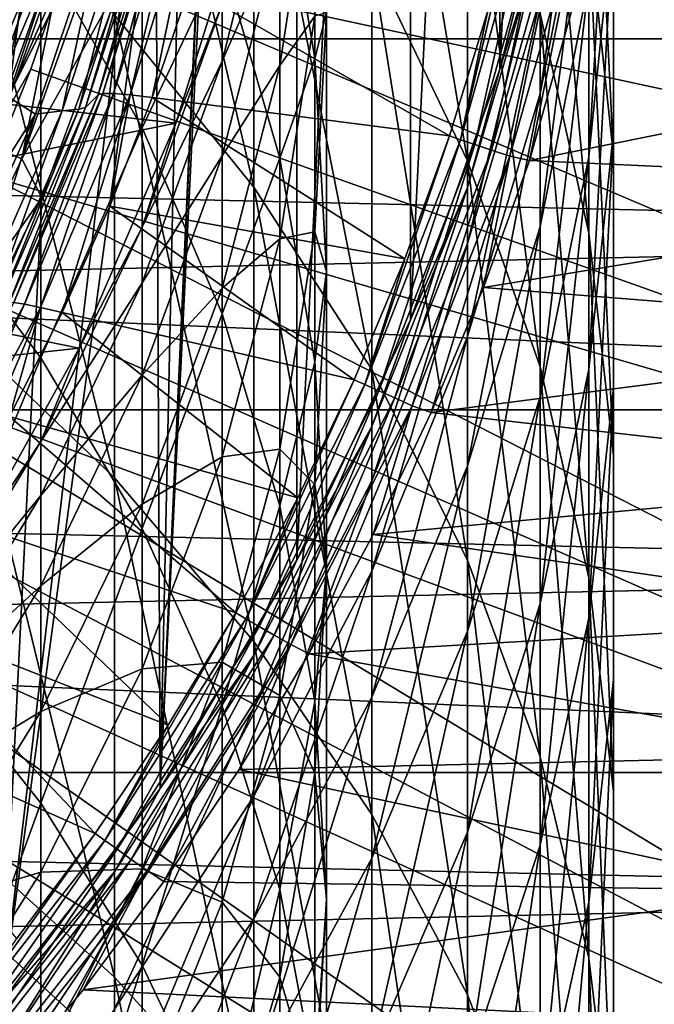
# Model space of a CAD drawing. Header units: metres. Extents: x -22 to 73, y -229 to 22.
# Tile 135 of 256: x 10.91 to 14.2, y -8.89 to -3.81. Entities that reach past the tile are written whole.
import ezdxf

# ---------------------------------------------------------------- set-up
doc = ezdxf.new("R2010")
doc.units = ezdxf.units.M
doc.layers.add('solid_509500_SW0001', color=7, linetype='CONTINUOUS')

msp = doc.modelspace()

# ---------------------------------------------------------------- linework, layer by layer
at = {"layer": 'solid_509500_SW0001'}
for points in [[(12.346918, 6.599516, 120.443748), (12.346918, -6.599516, 120.443748), (11.640534, -7.778043, 120.443748)], [(12, 0, 120.443748), (12.346918, 6.599516, 120.443748), (11.640534, -7.778043, 120.443748)], [(12.346918, 6.599516, 120.443748), (12.934342, 5.357495, 120.443748), (12.346918, -6.599516, 120.443748)], [(12.934342, 5.357495, 120.443748), (12.934342, -5.357495, 120.443748), (12.346918, -6.599516, 120.443748)], [(12.934342, 5.357495, 120.443748), (13.397169, 4.06397, 120.443748), (12.934342, -5.357495, 120.443748)], [(13.397169, 4.06397, 120.443748), (13.397169, -4.06397, 120.443748), (12.934342, -5.357495, 120.443748)], [(13.397169, 4.06397, 120.443748), (13.730986, 2.731303, 120.443748), (13.397169, -4.06397, 120.443748)], [(13.730986, 2.731303, 120.443748), (13.730986, -2.731303, 120.443748), (13.397169, -4.06397, 120.443748)], [(11.939076, -1.207659, 120.443748), (12, 0, 120.443748), (11.640534, -7.778043, 120.443748)], [(11.755773, -2.40869, 120.443748), (11.939076, -1.207659, 120.443748), (11.640534, -7.778043, 120.443748)], [(12.124355, -4.673226, 290.005066), (12.124355, -2.519269, 286.980713), (11.404063, -1.585651, 287.60083)], [(11.404063, -3.781961, 290.684631), (12.124355, -4.673226, 290.005066), (11.404063, -1.585651, 287.60083)], [(13.230011, -4.535991, 285.641205), (13.230011, -2.666435, 282.617188), (12.734848, -1.59377, 283.232971)], [(12.734848, -3.505693, 286.325531), (13.230011, -4.535991, 285.641205), (12.734848, -1.59377, 283.232971)], [(13.984142, -4.510734, 277.754852), (13.984142, -3.154674, 274.745911), (13.8575, -1.928429, 275.25119)], [(13.8575, -3.319985, 278.338867), (13.984142, -4.510734, 277.754852), (13.8575, -1.928429, 275.25119)], [(22.158175, -3.907085), (-22.158175, -3.907085), (-22.414381, -1.961005)], [(22.414381, -1.961005), (22.158175, -3.907085), (-22.414381, -1.961005)], [(13.984142, -4.386497, 274.238373), (13.984142, -3.259643, 271.228821), (13.984142, -1.997388, 271.65509)], [(13.984142, -3.154674, 274.745911), (13.984142, -4.386497, 274.238373), (13.984142, -1.997388, 271.65509)], [(13.8575, -4.909614, 281.329407), (13.8575, -3.319985, 278.338867), (13.605362, -2.145437, 278.914948)], [(13.605362, -3.775063, 281.980743), (13.8575, -4.909614, 281.329407), (13.605362, -2.145437, 278.914948)], [(19.903395, -3.142828, 0.034086), (-20.02705, -2.222552, 0.034086), (-19.746927, -4.010159, 0.034086)], [(13.8575, -4.516182, 270.804443), (13.8575, -3.612618, 267.810638), (13.984142, -2.331117, 268.152283)], [(13.984142, -3.259643, 271.228821), (13.8575, -4.516182, 270.804443), (13.984142, -2.331117, 268.152283)], [(11.618526, -3.001639, 120.443748), (11.755773, -2.40869, 120.443748), (11.640534, -7.778043, 120.443748)], [(13.605362, -4.189209, 264.510345), (13.605362, -3.696119, 261.508575), (13.8575, -2.398981, 261.678497)], [(13.8575, -2.905885, 264.764343), (13.605362, -4.189209, 264.510345), (13.8575, -2.398981, 261.678497)], [(11.548494, -4.365567, 285.754395), (11.024015, -3.441845, 286.36795), (11.548494, -2.489003, 282.719055)], [(11.548494, -4.365567, 285.754395), (11.548494, -2.489003, 282.719055), (11.961754, -3.490663, 282.144012)], [(12.734848, -5.614901, 289.287018), (12.734848, -3.505693, 286.325531), (12.124355, -2.519269, 286.980713)], [(12.124355, -4.673226, 290.005066), (12.734848, -5.614901, 289.287018), (12.124355, -2.519269, 286.980713)], [(10.393371, -4.717258, 289.971466), (10.393371, -2.565394, 286.950073), (11.024015, -3.441845, 286.36795)], [(12.439809, -4.00879, 278.001038), (12.259816, -2.919357, 278.53537), (12.439809, -2.637767, 274.958923)], [(12.439809, -4.00879, 278.001038), (12.439809, -2.637767, 274.958923), (12.5, -3.770586, 274.492157)], [(13.605362, -5.600831, 284.933929), (13.605362, -3.775063, 281.980743), (13.230011, -2.666435, 282.617188)], [(13.230011, -4.535991, 285.641205), (13.605362, -5.600831, 284.933929), (13.230011, -2.666435, 282.617188)], [(13.730994, -2.731265, 255.443756), (13.397164, -4.063985, 255.443756), (13.730986, -2.731303, 120.443748)], [(13.605362, -3.399505, 258.481079), (13.397164, -4.063985, 255.443756), (13.730994, -2.731265, 255.443756)], [(13.397164, -4.063985, 255.443756), (13.397169, -4.06397, 120.443748), (13.730986, -2.731303, 120.443748)], [(11.961754, -4.021275, 261.466003), (12.259816, -2.841423, 261.620544), (11.961754, -3.726743, 258.459778)], [(12.259816, -3.343615, 264.677704), (12.259816, -2.841423, 261.620544), (11.961754, -4.021275, 261.466003)], [(12.259816, -4.043779, 267.695679), (12.439809, -2.871316, 268.00827), (12.259816, -3.343615, 264.677704)], [(12.439809, -3.78932, 271.049927), (12.439809, -2.871316, 268.00827), (12.259816, -4.043779, 267.695679)], [(11.404063, -6.174383, 293.618896), (11.404063, -3.781961, 290.684631), (10.580494, -2.949178, 291.319611)], [(10.580494, -5.384708, 294.306763), (11.404063, -6.174383, 293.618896), (10.580494, -2.949178, 291.319611)], [(11.326458, -2.932623, 120.188515), (11.163385, -3.502535, 120.188515), (20.974077, -5.619987, 120.013718)], [(11.326458, -2.932623, 120.188515), (20.974077, -5.619987, 120.013718), (21.384079, -3.77059, 120.013718)], [(12.259816, -4.522629, 281.551575), (11.961754, -3.490663, 282.144012), (12.259816, -2.919357, 278.53537)], [(12.259816, -4.522629, 281.551575), (12.259816, -2.919357, 278.53537), (12.439809, -4.00879, 278.001038)], [(13.605362, -4.876684, 267.473633), (13.605362, -4.189209, 264.510345), (13.8575, -2.905885, 264.764343)], [(13.8575, -3.612618, 267.810638), (13.605362, -4.876684, 267.473633), (13.8575, -2.905885, 264.764343)], [(11.618526, -3.001639, 120.443748), (11.640534, -7.778043, 120.443748), (10.822106, -8.881554, 120.443748)], [(11.451408, -3.586814, 120.443748), (11.618526, -3.001639, 120.443748), (10.822106, -8.881554, 120.443748)], [(9.459172, -3.073452, 164.443756), (9.086041, -4.045476, 164.443756), (12.100962, -3.133162, 164.443756)], [(11.320086, -4.195678, 107.160149), (11.613871, -3.153157, 104.965096), (11.673186, -3.079735, 107.160149)], [(11.320086, -4.195678, 107.160149), (11.673186, -3.079735, 107.160149), (11.344179, -4.189469, 107.412575)], [(11.673186, -3.079735, 107.160149), (11.696805, -3.070353, 107.412651), (11.344179, -4.189469, 107.412575)], [(11.399723, -4.189705, 107.660477), (11.344179, -4.189469, 107.412575), (11.696805, -3.070353, 107.412651)], [(11.399723, -4.189705, 107.660477), (11.696805, -3.070353, 107.412651), (11.752542, -3.063594, 107.660561)], [(11.399723, -4.189705, 107.660477), (11.752542, -3.063594, 107.660561), (11.485671, -4.196417, 107.899529)], [(11.485671, -4.196417, 107.899529), (11.83934, -3.059622, 107.899597), (11.600083, -4.209525, 108.125244)], [(11.752542, -3.063594, 107.660561), (11.83934, -3.059622, 107.899597), (11.485671, -4.196417, 107.899529)], [(11.83934, -3.059622, 107.899597), (11.791698, -3.638391, 108.125244), (11.600083, -4.209525, 108.125244)], [(19.903395, -3.142828, 0.034086), (-19.746927, -4.010159, 0.034086), (19.541224, -4.915596, 0.034086)], [(9.086041, -4.045476, 164.443756), (11.721905, -4.341305, 164.443756), (12.100962, -3.133162, 164.443756)], [(10.760077, -3.106765, 103.374344), (10.998519, -3.137618, 103.574371), (10.632636, -4.214157, 103.574371)], [(10.632636, -4.214157, 103.574371), (10.998519, -3.137618, 103.574371), (10.85491, -4.205672, 103.8088)], [(10.998519, -3.137618, 103.574371), (11.211511, -3.133494, 103.8088), (10.85491, -4.205672, 103.8088)], [(11.370148, -3.179226, 104.071968), (10.85491, -4.205672, 103.8088), (11.211511, -3.133494, 103.8088)], [(12.100964, -3.133157, 255.443756), (11.721902, -4.341316, 255.443756), (11.961754, -3.726743, 258.459778)], [(11.721905, -4.341305, 164.443756), (11.721902, -4.341316, 255.443756), (12.100964, -3.133157, 255.443756)], [(11.721905, -4.341305, 164.443756), (12.100964, -3.133157, 255.443756), (12.100962, -3.133162, 164.443756)], [(13.193829, -4.427503, 110.834335), (13.335169, -3.762002, 110.75), (13.502806, -3.107025, 110.75)], [(13.193829, -4.427503, 110.834335), (13.502806, -3.107025, 110.75), (13.562477, -3.120756, 110.834335)], [(13.193829, -4.427503, 110.834335), (13.562477, -3.120756, 110.834335), (13.267511, -4.452229, 110.904388)], [(13.562477, -3.120756, 110.834335), (13.638218, -3.138185, 110.904388), (13.267511, -4.452229, 110.904388)], [(13.267511, -4.452229, 110.904388), (13.638218, -3.138185, 110.904388), (13.353402, -4.481052, 110.956734)], [(13.638218, -3.138185, 110.904388), (13.726509, -3.158501, 110.956734), (13.353402, -4.481052, 110.956734)], [(13.927104, -3.194045, 111), (16.830481, -3.135247, 111), (16.668339, -3.906573, 111)], [(10.996973, -4.29585, 104.071968), (10.85491, -4.205672, 103.8088), (11.370148, -3.179226, 104.071968)], [(10.996973, -4.29585, 104.071968), (11.370148, -3.179226, 104.071968), (11.134729, -4.278946, 104.357529)], [(11.134729, -4.278946, 104.357529), (11.500072, -3.168585, 104.357529), (11.220502, -4.269236, 104.658592)], [(11.370148, -3.179226, 104.071968), (11.500072, -3.168585, 104.357529), (11.134729, -4.278946, 104.357529)], [(11.220502, -4.269236, 104.658592), (11.581702, -3.160728, 104.658592), (11.25445, -4.261661, 104.965096)], [(11.500072, -3.168585, 104.357529), (11.581702, -3.160728, 104.658592), (11.220502, -4.269236, 104.658592)], [(11.581702, -3.160728, 104.658592), (11.613871, -3.153157, 104.965096), (11.25445, -4.261661, 104.965096)], [(11.320086, -4.195678, 107.160149), (11.25445, -4.261661, 104.965096), (11.613871, -3.153157, 104.965096)], [(13.353402, -4.481052, 110.956734), (13.726509, -3.158501, 110.956734), (13.447741, -4.512709, 110.989075)], [(13.726509, -3.158501, 110.956734), (13.823483, -3.180815, 110.989075), (13.447741, -4.512709, 110.989075)], [(13.550057, -4.534543, 111), (13.447741, -4.512709, 110.989075), (13.823483, -3.180815, 110.989075)], [(13.927104, -3.194045, 111), (13.550057, -4.534543, 111), (13.823483, -3.180815, 110.989075)], [(13.927104, -3.194045, 111), (16.668339, -3.906573, 111), (13.550057, -4.534543, 111)], [(13.984142, -5.706898, 277.168152), (13.984142, -4.386497, 274.238373), (13.984142, -3.154674, 274.745911)], [(13.984142, -4.510734, 277.754852), (13.984142, -5.706898, 277.168152), (13.984142, -3.154674, 274.745911)], [(10.867791, -3.296708, 120.678047), (11.004524, -3.338186, 120.577904), (10.624335, -4.400744, 120.577904)], [(13.8575, -5.612742, 273.733093), (13.8575, -4.516182, 270.804443), (13.984142, -3.259643, 271.228821)], [(13.984142, -4.386497, 274.238373), (13.8575, -5.612742, 273.733093), (13.984142, -3.259643, 271.228821)], [(10.912344, -3.310223, 119.960083), (10.535339, -4.363881, 119.960083), (10.934593, -3.316973, 120.023186)], [(10.535339, -4.363881, 119.960083), (10.55682, -4.372778, 120.023186), (10.934593, -3.316973, 120.023186)], [(10.934593, -3.316973, 120.023186), (10.55682, -4.372778, 120.023186), (10.969733, -3.327632, 120.079521)], [(10.55682, -4.372778, 120.023186), (10.590746, -4.38683, 120.079521), (10.969733, -3.327632, 120.079521)], [(10.969733, -3.327632, 120.079521), (10.590746, -4.38683, 120.079521), (11.015998, -3.341666, 120.126259)], [(10.590746, -4.38683, 120.079521), (10.635412, -4.405332, 120.126259), (11.015998, -3.341666, 120.126259)], [(10.624335, -4.400744, 120.577904), (11.004524, -3.338186, 120.577904), (10.770417, -4.461253, 120.50412)], [(11.015998, -3.341666, 120.126259), (10.635412, -4.405332, 120.126259), (11.071062, -3.35837, 120.161057)], [(11.004524, -3.338186, 120.577904), (11.155834, -3.384085, 120.50412), (10.770417, -4.461253, 120.50412)], [(11.961754, -4.510903, 264.446686), (12.259816, -3.343615, 264.677704), (11.961754, -4.021275, 261.466003)], [(12.259816, -4.043779, 267.695679), (12.259816, -3.343615, 264.677704), (11.961754, -4.510903, 264.446686)], [(13.984142, -6.059813, 280.669098), (13.984142, -4.510734, 277.754852), (13.8575, -3.319985, 278.338867)], [(13.8575, -4.909614, 281.329407), (13.984142, -6.059813, 280.669098), (13.8575, -3.319985, 278.338867)], [(10.635412, -4.405332, 120.126259), (10.688574, -4.427352, 120.161057), (11.071062, -3.35837, 120.161057)], [(11.071062, -3.35837, 120.161057), (10.688574, -4.427352, 120.161057), (11.13216, -3.376904, 120.182159)], [(10.688574, -4.427352, 120.161057), (10.747561, -4.451786, 120.182159), (11.13216, -3.376904, 120.182159)], [(11.13216, -3.376904, 120.182159), (10.747561, -4.451786, 120.182159), (11.163385, -3.502535, 120.188515)], [(10.770417, -4.461253, 120.50412), (11.155834, -3.384085, 120.50412), (10.926125, -4.525749, 120.458946)], [(11.155834, -3.384085, 120.50412), (11.317113, -3.433009, 120.458946), (10.926125, -4.525749, 120.458946)], [(13.605362, -3.399505, 258.481079), (13.230011, -4.675124, 258.397949), (13.397164, -4.063985, 255.443756)], [(13.230011, -4.963619, 261.34256), (13.230011, -4.675124, 258.397949), (13.605362, -3.399505, 258.481079)], [(13.605362, -3.696119, 261.508575), (13.230011, -4.963619, 261.34256), (13.605362, -3.399505, 258.481079)], [(11.024015, -5.553949, 289.333496), (10.393371, -4.717258, 289.971466), (11.024015, -3.441845, 286.36795)], [(10.926125, -4.525749, 120.458946), (11.317113, -3.433009, 120.458946), (11.451408, -3.586814, 120.443748)], [(11.024015, -5.553949, 289.333496), (11.024015, -3.441845, 286.36795), (11.548494, -4.365567, 285.754395)], [(10.747561, -4.451786, 120.182159), (10.971657, -4.063456, 120.188515), (11.163385, -3.502535, 120.188515)], [(11.163385, -3.502535, 120.188515), (10.971657, -4.063456, 120.188515), (20.404449, -7.426612, 120.013718)], [(11.163385, -3.502535, 120.188515), (20.404449, -7.426612, 120.013718), (20.974077, -5.619987, 120.013718)], [(11.961754, -5.327664, 285.115356), (11.548494, -4.365567, 285.754395), (11.961754, -3.490663, 282.144012)], [(11.961754, -5.327664, 285.115356), (11.961754, -3.490663, 282.144012), (12.259816, -4.522629, 281.551575)], [(13.230011, -6.598459, 288.537079), (13.230011, -4.535991, 285.641205), (12.734848, -3.505693, 286.325531)], [(12.734848, -5.614901, 289.287018), (13.230011, -6.598459, 288.537079), (12.734848, -3.505693, 286.325531)], [(11.029711, -4.727099, 120.443748), (11.451408, -3.586814, 120.443748), (10.822106, -8.881554, 120.443748)], [(10.926125, -4.525749, 120.458946), (11.451408, -3.586814, 120.443748), (11.029711, -4.727099, 120.443748)], [(13.13578, -4.408022, 110.75), (11.600083, -4.209525, 108.125244), (11.791698, -3.638391, 108.125244)], [(13.335169, -3.762002, 110.75), (13.13578, -4.408022, 110.75), (11.791698, -3.638391, 108.125244)], [(13.605362, -5.755626, 270.385864), (13.605362, -4.876684, 267.473633), (13.8575, -3.612618, 267.810638)], [(13.8575, -4.516182, 270.804443), (13.605362, -5.755626, 270.385864), (13.8575, -3.612618, 267.810638)], [(13.230011, -5.443212, 264.262146), (13.230011, -4.963619, 261.34256), (13.605362, -3.696119, 261.508575)], [(13.605362, -4.189209, 264.510345), (13.230011, -5.443212, 264.262146), (13.605362, -3.696119, 261.508575)], [(11.721902, -4.341316, 255.443756), (11.548494, -4.879282, 258.384644), (11.961754, -3.726743, 258.459778)], [(11.961754, -4.021275, 261.466003), (11.961754, -3.726743, 258.459778), (11.548494, -4.879282, 258.384644)], [(13.193829, -4.427503, 110.834335), (13.13578, -4.408022, 110.75), (13.335169, -3.762002, 110.75)], [(12.124355, -7.019513, 292.882751), (12.124355, -4.673226, 290.005066), (11.404063, -3.781961, 290.684631)], [(11.404063, -6.174383, 293.618896), (12.124355, -7.019513, 292.882751), (11.404063, -3.781961, 290.684631)], [(12.259816, -4.938945, 270.661682), (12.439809, -3.78932, 271.049927), (12.259816, -4.043779, 267.695679)], [(12.439809, -4.903404, 274.025391), (12.439809, -3.78932, 271.049927), (12.259816, -4.938945, 270.661682)], [(12.439809, -4.903404, 274.025391), (12.5, -3.770586, 274.492157), (12.439809, -3.78932, 271.049927)], [(12.5, -5.108816, 277.461517), (12.5, -3.770586, 274.492157), (12.439809, -4.903404, 274.025391)], [(12.5, -5.108816, 277.461517), (12.439809, -4.00879, 278.001038), (12.5, -3.770586, 274.492157)], [(13.8575, -6.69057, 284.210114), (13.8575, -4.909614, 281.329407), (13.605362, -3.775063, 281.980743)], [(13.605362, -5.600831, 284.933929), (13.8575, -6.69057, 284.210114), (13.605362, -3.775063, 281.980743)], [(21.73333, -5.823431), (-21.73333, -5.823431), (-22.158175, -3.907085)], [(22.158175, -3.907085), (21.73333, -5.823431), (-22.158175, -3.907085)], [(13.550057, -4.534543, 111), (16.668339, -3.906573, 111), (16.470867, -4.669621, 111)], [(19.541224, -4.915596, 0.034086), (-19.746927, -4.010159, 0.034086), (-19.307583, -5.765389, 0.034086)], [(12.439809, -5.574962, 280.947449), (12.259816, -4.522629, 281.551575), (12.439809, -4.00879, 278.001038)], [(12.439809, -5.574962, 280.947449), (12.439809, -4.00879, 278.001038), (12.5, -5.108816, 277.461517)], [(9.086041, -4.045476, 164.443756), (8.613501, -4.97289, 164.443756), (11.721905, -4.341305, 164.443756)], [(10.747561, -4.451786, 120.182159), (10.751764, -4.613945, 120.188515), (10.971657, -4.063456, 120.188515)], [(10.971657, -4.063456, 120.188515), (10.751764, -4.613945, 120.188515), (20.404449, -7.426612, 120.013718)], [(11.548494, -5.166478, 261.31601), (11.961754, -4.021275, 261.466003), (11.548494, -4.879282, 258.384644)], [(11.961754, -4.510903, 264.446686), (11.961754, -4.021275, 261.466003), (11.548494, -5.166478, 261.31601)], [(11.961754, -5.19355, 267.38916), (12.259816, -4.043779, 267.695679), (11.961754, -4.510903, 264.446686)], [(12.259816, -4.938945, 270.661682), (12.259816, -4.043779, 267.695679), (11.961754, -5.19355, 267.38916)], [(12.934314, -5.357568, 255.443756), (12.934342, -5.357495, 120.443748), (13.397169, -4.06397, 120.443748)], [(13.397164, -4.063985, 255.443756), (12.934314, -5.357568, 255.443756), (13.397169, -4.06397, 120.443748)], [(13.230011, -4.675124, 258.397949), (12.934314, -5.357568, 255.443756), (13.397164, -4.063985, 255.443756)], [(10.996973, -4.29585, 104.071968), (10.396043, -5.238228, 103.8088), (10.85491, -4.205672, 103.8088)], [(10.860579, -5.272179, 107.160149), (11.25445, -4.261661, 104.965096), (11.320086, -4.195678, 107.160149)], [(10.860579, -5.272179, 107.160149), (11.320086, -4.195678, 107.160149), (10.884757, -5.269142, 107.412498)], [(11.320086, -4.195678, 107.160149), (11.344179, -4.189469, 107.412575), (10.884757, -5.269142, 107.412498)], [(10.939281, -5.276257, 107.660393), (10.884757, -5.269142, 107.412498), (11.344179, -4.189469, 107.412575)], [(10.939281, -5.276257, 107.660393), (11.344179, -4.189469, 107.412575), (11.399723, -4.189705, 107.660477)], [(10.939281, -5.276257, 107.660393), (11.399723, -4.189705, 107.660477), (11.023133, -5.293429, 107.89946)], [(11.399723, -4.189705, 107.660477), (11.485671, -4.196417, 107.899529), (11.023133, -5.293429, 107.89946)], [(11.023133, -5.293429, 107.89946), (11.485671, -4.196417, 107.899529), (11.134444, -5.320355, 108.125244)], [(11.485671, -4.196417, 107.899529), (11.380824, -4.770625, 108.125244), (11.134444, -5.320355, 108.125244)], [(11.485671, -4.196417, 107.899529), (11.600083, -4.209525, 108.125244), (11.380824, -4.770625, 108.125244)], [(12.905116, -5.043546, 110.75), (11.380824, -4.770625, 108.125244), (11.600083, -4.209525, 108.125244)], [(13.13578, -4.408022, 110.75), (12.905116, -5.043546, 110.75), (11.600083, -4.209525, 108.125244)], [(13.230011, -6.111868, 267.144318), (13.230011, -5.443212, 264.262146), (13.605362, -4.189209, 264.510345)], [(13.605362, -4.876684, 267.473633), (13.230011, -6.111868, 267.144318), (13.605362, -4.189209, 264.510345)], [(10.75348, -5.33748, 104.658592), (11.220502, -4.269236, 104.658592), (10.7895, -5.330204, 104.965096)], [(11.134729, -4.278946, 104.357529), (11.220502, -4.269236, 104.658592), (10.75348, -5.33748, 104.658592)], [(11.220502, -4.269236, 104.658592), (11.25445, -4.261661, 104.965096), (10.7895, -5.330204, 104.965096)], [(10.860579, -5.272179, 107.160149), (10.7895, -5.330204, 104.965096), (11.25445, -4.261661, 104.965096)], [(10.514441, -5.369755, 104.071968), (10.396043, -5.238228, 103.8088), (10.996973, -4.29585, 104.071968)], [(10.514441, -5.369755, 104.071968), (10.996973, -4.29585, 104.071968), (10.662464, -5.348219, 104.357529)], [(10.662464, -5.348219, 104.357529), (11.134729, -4.278946, 104.357529), (10.75348, -5.33748, 104.658592)], [(10.996973, -4.29585, 104.071968), (11.134729, -4.278946, 104.357529), (10.662464, -5.348219, 104.357529)], [(8.613501, -4.97289, 164.443756), (11.222553, -5.504934, 164.443756), (11.721905, -4.341305, 164.443756)], [(11.548494, -6.435767, 288.661133), (11.024015, -5.553949, 289.333496), (11.548494, -4.365567, 285.754395)], [(11.222553, -5.504934, 164.443756), (11.721902, -4.341316, 255.443756), (11.721905, -4.341305, 164.443756)], [(11.222553, -5.504934, 164.443756), (11.222557, -5.504927, 255.443756), (11.721902, -4.341316, 255.443756)], [(11.721902, -4.341316, 255.443756), (11.222557, -5.504927, 255.443756), (11.548494, -4.879282, 258.384644)], [(11.548494, -6.435767, 288.661133), (11.548494, -4.365567, 285.754395), (11.961754, -5.327664, 285.115356)], [(12.699599, -5.692107, 110.834335), (12.905116, -5.043546, 110.75), (13.13578, -4.408022, 110.75)], [(12.699599, -5.692107, 110.834335), (13.13578, -4.408022, 110.75), (13.193829, -4.427503, 110.834335)], [(13.8575, -6.897647, 276.584137), (13.8575, -5.612742, 273.733093), (13.984142, -4.386497, 274.238373)], [(13.984142, -5.706898, 277.168152), (13.8575, -6.897647, 276.584137), (13.984142, -4.386497, 274.238373)], [(10.770417, -4.461253, 120.50412), (10.926125, -4.525749, 120.458946), (10.429912, -5.574903, 120.458946)], [(12.699599, -5.692107, 110.834335), (13.193829, -4.427503, 110.834335), (12.770521, -5.723896, 110.904388)], [(13.193829, -4.427503, 110.834335), (13.267511, -4.452229, 110.904388), (12.770521, -5.723896, 110.904388)], [(12.770521, -5.723896, 110.904388), (13.267511, -4.452229, 110.904388), (12.853195, -5.760951, 110.956734)], [(13.267511, -4.452229, 110.904388), (13.353402, -4.481052, 110.956734), (12.853195, -5.760951, 110.956734)], [(10.429912, -5.574903, 120.458946), (10.926125, -4.525749, 120.458946), (11.029711, -4.727099, 120.443748)], [(11.548494, -5.643911, 264.222443), (11.961754, -4.510903, 264.446686), (11.548494, -5.166478, 261.31601)], [(11.961754, -5.19355, 267.38916), (11.961754, -4.510903, 264.446686), (11.548494, -5.643911, 264.222443)], [(12.259816, -6.31887, 284.457001), (11.961754, -5.327664, 285.115356), (12.259816, -4.522629, 281.551575)], [(12.259816, -6.31887, 284.457001), (12.259816, -4.522629, 281.551575), (12.439809, -5.574962, 280.947449)], [(12.853195, -5.760951, 110.956734), (13.353402, -4.481052, 110.956734), (12.943999, -5.80165, 110.989075)], [(13.353402, -4.481052, 110.956734), (13.447741, -4.512709, 110.989075), (12.943999, -5.80165, 110.989075)], [(13.04244, -5.836174, 111), (12.943999, -5.80165, 110.989075), (13.447741, -4.512709, 110.989075)], [(13.312278, -5.191283, 111), (13.04244, -5.836174, 111), (13.447741, -4.512709, 110.989075)], [(13.550057, -4.534543, 111), (13.312278, -5.191283, 111), (13.447741, -4.512709, 110.989075)], [(13.605362, -6.822305, 273.234711), (13.605362, -5.755626, 270.385864), (13.8575, -4.516182, 270.804443)], [(13.8575, -5.612742, 273.733093), (13.605362, -6.822305, 273.234711), (13.8575, -4.516182, 270.804443)], [(13.984142, -7.215244, 280.005798), (13.984142, -5.706898, 277.168152), (13.984142, -4.510734, 277.754852)], [(13.984142, -6.059813, 280.669098), (13.984142, -7.215244, 280.005798), (13.984142, -4.510734, 277.754852)], [(13.605362, -7.614993, 287.761993), (13.605362, -5.600831, 284.933929), (13.230011, -4.535991, 285.641205)], [(13.230011, -6.598459, 288.537079), (13.605362, -7.614993, 287.761993), (13.230011, -4.535991, 285.641205)], [(13.550057, -4.534543, 111), (16.470867, -4.669621, 111), (13.312278, -5.191283, 111)], [(10.751764, -4.613945, 120.188515), (10.504272, -5.152591, 120.188515), (19.679533, -9.176717, 120.013718)], [(10.751764, -4.613945, 120.188515), (19.679533, -9.176717, 120.013718), (20.404449, -7.426612, 120.013718)], [(12.734848, -7.912444, 292.104919), (12.734848, -5.614901, 289.287018), (12.124355, -4.673226, 290.005066)], [(12.124355, -7.019513, 292.882751), (12.734848, -7.912444, 292.104919), (12.124355, -4.673226, 290.005066)], [(13.230011, -4.675124, 258.397949), (12.734848, -5.909364, 258.317505), (12.934314, -5.357568, 255.443756)], [(12.734848, -6.190003, 261.181946), (12.734848, -5.909364, 258.317505), (13.230011, -4.675124, 258.397949)], [(13.230011, -4.963619, 261.34256), (12.734848, -6.190003, 261.181946), (13.230011, -4.675124, 258.397949)], [(13.312278, -5.191283, 111), (16.470867, -4.669621, 111), (16.238483, -5.422778, 111)], [(10.393371, -7.061265, 292.846375), (10.393371, -4.717258, 289.971466), (11.024015, -5.553949, 289.333496)], [(10.429912, -5.574903, 120.458946), (11.029711, -4.727099, 120.443748), (10.49477, -5.818918, 120.443748)], [(10.49477, -5.818918, 120.443748), (11.029711, -4.727099, 120.443748), (10.822106, -8.881554, 120.443748)], [(12.643725, -5.667062, 110.75), (11.134444, -5.320355, 108.125244), (11.380824, -4.770625, 108.125244)], [(12.905116, -5.043546, 110.75), (12.643725, -5.667062, 110.75), (11.380824, -4.770625, 108.125244)], [(11.222557, -5.504927, 255.443756), (11.024015, -5.985851, 258.312531), (11.548494, -4.879282, 258.384644)], [(11.548494, -5.166478, 261.31601), (11.548494, -4.879282, 258.384644), (11.024015, -5.985851, 258.312531)], [(13.230011, -6.96675, 269.976868), (13.230011, -6.111868, 267.144318), (13.605362, -4.876684, 267.473633)], [(13.605362, -5.755626, 270.385864), (13.230011, -6.96675, 269.976868), (13.605362, -4.876684, 267.473633)], [(19.541224, -4.915596, 0.034086), (-19.307583, -5.765389, 0.034086), (19.021471, -6.648767, 0.034086)], [(12.259816, -6.025313, 273.56311), (12.439809, -4.903404, 274.025391), (12.259816, -4.938945, 270.661682)], [(12.439809, -6.208842, 276.921967), (12.439809, -4.903404, 274.025391), (12.259816, -6.025313, 273.56311)], [(12.439809, -6.208842, 276.921967), (12.5, -5.108816, 277.461517), (12.439809, -4.903404, 274.025391)], [(13.984142, -7.795339, 283.476318), (13.984142, -6.059813, 280.669098), (13.8575, -4.909614, 281.329407)], [(13.8575, -6.69057, 284.210114), (13.984142, -7.795339, 283.476318), (13.8575, -4.909614, 281.329407)], [(8.613501, -4.97289, 164.443756), (8.046442, -5.846096, 164.443756), (11.222553, -5.504934, 164.443756)], [(11.961754, -6.066319, 270.280945), (12.259816, -4.938945, 270.661682), (11.961754, -5.19355, 267.38916)], [(12.259816, -6.025313, 273.56311), (12.259816, -4.938945, 270.661682), (11.961754, -6.066319, 270.280945)], [(12.734848, -6.656536, 264.022034), (12.734848, -6.190003, 261.181946), (13.230011, -4.963619, 261.34256)], [(13.230011, -5.443212, 264.262146), (12.734848, -6.656536, 264.022034), (13.230011, -4.963619, 261.34256)], [(12.699599, -5.692107, 110.834335), (12.643725, -5.667062, 110.75), (12.905116, -5.043546, 110.75)], [(12.5, -6.637528, 280.337433), (12.5, -5.108816, 277.461517), (12.439809, -6.208842, 276.921967)], [(12.5, -6.637528, 280.337433), (12.439809, -5.574962, 280.947449), (12.5, -5.108816, 277.461517)], [(10.504272, -5.152591, 120.188515), (10.229815, -5.678011, 120.188515), (19.679533, -9.176717, 120.013718)], [(11.024015, -6.266003, 261.171997), (11.548494, -5.166478, 261.31601), (11.024015, -5.985851, 258.312531)], [(11.548494, -5.643911, 264.222443), (11.548494, -5.166478, 261.31601), (11.024015, -6.266003, 261.171997)], [(11.548494, -6.309555, 267.091614), (11.961754, -5.19355, 267.38916), (11.548494, -5.643911, 264.222443)], [(11.961754, -6.066319, 270.280945), (11.961754, -5.19355, 267.38916), (11.548494, -6.309555, 267.091614)], [(13.312278, -5.191283, 111), (16.238483, -5.422778, 111), (13.04244, -5.836174, 111)], [(10.375565, -6.312993, 107.660316), (10.884757, -5.269142, 107.412498), (10.939281, -5.276257, 107.660393)], [(10.375565, -6.312993, 107.660316), (10.939281, -5.276257, 107.660393), (10.456111, -6.34026, 107.899391)], [(10.939281, -5.276257, 107.660393), (11.023133, -5.293429, 107.89946), (10.456111, -6.34026, 107.899391)], [(10.456111, -6.34026, 107.899391), (11.023133, -5.293429, 107.89946), (10.562733, -6.380494, 108.125244)], [(11.023133, -5.293429, 107.89946), (10.86153, -5.857405, 108.125244), (10.562733, -6.380494, 108.125244)], [(11.023133, -5.293429, 107.89946), (11.134444, -5.320355, 108.125244), (10.86153, -5.857405, 108.125244)], [(12.35223, -6.277084, 110.75), (10.86153, -5.857405, 108.125244), (11.134444, -5.320355, 108.125244)], [(12.643725, -5.667062, 110.75), (12.35223, -6.277084, 110.75), (11.134444, -5.320355, 108.125244)], [(11.961754, -7.354218, 287.960815), (11.548494, -6.435767, 288.661133), (11.961754, -5.327664, 285.115356)], [(11.961754, -7.354218, 287.960815), (11.961754, -5.327664, 285.115356), (12.259816, -6.31887, 284.457001)], [(11.404063, -8.752766, 296.391174), (11.404063, -6.174383, 293.618896), (10.580494, -5.384708, 294.306763)], [(10.580494, -8.00955, 297.128998), (11.404063, -8.752766, 296.391174), (10.580494, -5.384708, 294.306763)], [(12.346898, -6.599555, 255.443756), (12.346918, -6.599516, 120.443748), (12.934342, -5.357495, 120.443748)], [(12.934314, -5.357568, 255.443756), (12.346898, -6.599555, 255.443756), (12.934342, -5.357495, 120.443748)], [(12.734848, -5.909364, 258.317505), (12.346898, -6.599555, 255.443756), (12.934314, -5.357568, 255.443756)], [(13.04244, -5.836174, 111), (16.238483, -5.422778, 111), (15.971676, -6.164449, 111)], [(12.734848, -7.306984, 266.825714), (12.734848, -6.656536, 264.022034), (13.230011, -5.443212, 264.262146)], [(13.230011, -6.111868, 267.144318), (12.734848, -7.306984, 266.825714), (13.230011, -5.443212, 264.262146)], [(8.046442, -5.846096, 164.443756), (10.608051, -6.612052, 164.443756), (11.222553, -5.504934, 164.443756)], [(10.608051, -6.612052, 164.443756), (10.608053, -6.61205, 255.443756), (11.222557, -5.504927, 255.443756)], [(10.608051, -6.612052, 164.443756), (11.222557, -5.504927, 255.443756), (11.222553, -5.504934, 164.443756)], [(11.222557, -5.504927, 255.443756), (10.608053, -6.61205, 255.443756), (11.024015, -5.985851, 258.312531)], [(11.024015, -7.854647, 292.155273), (10.393371, -7.061265, 292.846375), (11.024015, -5.553949, 289.333496)], [(11.024015, -7.854647, 292.155273), (11.024015, -5.553949, 289.333496), (11.548494, -6.435767, 288.661133)], [(12.439809, -7.329638, 283.785645), (12.259816, -6.31887, 284.457001), (12.439809, -5.574962, 280.947449)], [(12.439809, -7.329638, 283.785645), (12.439809, -5.574962, 280.947449), (12.5, -6.637528, 280.337433)], [(11.024015, -6.731727, 264.007141), (11.548494, -5.643911, 264.222443), (11.024015, -6.266003, 261.171997)], [(11.548494, -6.309555, 267.091614), (11.548494, -5.643911, 264.222443), (11.024015, -6.731727, 264.007141)], [(13.230011, -8.845089, 291.292542), (13.230011, -6.598459, 288.537079), (12.734848, -5.614901, 289.287018)], [(12.734848, -7.912444, 292.104919), (13.230011, -8.845089, 291.292542), (12.734848, -5.614901, 289.287018)], [(13.8575, -8.655296, 286.96875), (13.8575, -6.69057, 284.210114), (13.605362, -5.600831, 284.933929)], [(13.605362, -7.614993, 287.761993), (13.8575, -8.655296, 286.96875), (13.605362, -5.600831, 284.933929)], [(13.605362, -8.072195, 276.008057), (13.605362, -6.822305, 273.234711), (13.8575, -5.612742, 273.733093)], [(13.8575, -6.897647, 276.584137), (13.605362, -8.072195, 276.008057), (13.8575, -5.612742, 273.733093)], [(10.229815, -5.678011, 120.188515), (9.929099, -6.188855, 120.188515), (18.804842, -10.856981, 120.013718)], [(10.229815, -5.678011, 120.188515), (18.804842, -10.856981, 120.013718), (19.679533, -9.176717, 120.013718)], [(12.084492, -6.902532, 110.834335), (12.35223, -6.277084, 110.75), (12.643725, -5.667062, 110.75)], [(12.084492, -6.902532, 110.834335), (12.643725, -5.667062, 110.75), (12.699599, -5.692107, 110.834335)], [(12.084492, -6.902532, 110.834335), (12.699599, -5.692107, 110.834335), (12.151978, -6.941082, 110.904388)], [(12.699599, -5.692107, 110.834335), (12.770521, -5.723896, 110.904388), (12.151978, -6.941082, 110.904388)], [(12.151978, -6.941082, 110.904388), (12.770521, -5.723896, 110.904388), (12.230648, -6.986016, 110.956734)], [(12.770521, -5.723896, 110.904388), (12.853195, -5.760951, 110.956734), (12.230648, -6.986016, 110.956734)], [(13.8575, -8.365442, 279.34549), (13.8575, -6.897647, 276.584137), (13.984142, -5.706898, 277.168152)], [(13.984142, -7.215244, 280.005798), (13.8575, -8.365442, 279.34549), (13.984142, -5.706898, 277.168152)], [(19.021471, -6.648767, 0.034086), (-19.307583, -5.765389, 0.034086), (-18.712547, -7.474159, 0.034086)], [(12.230648, -6.986016, 110.956734), (12.853195, -5.760951, 110.956734), (12.317055, -7.035369, 110.989075)], [(12.853195, -5.760951, 110.956734), (12.943999, -5.80165, 110.989075), (12.317055, -7.035369, 110.989075)], [(13.230011, -8.00423, 272.747711), (13.230011, -6.96675, 269.976868), (13.605362, -5.755626, 270.385864)], [(13.605362, -6.822305, 273.234711), (13.230011, -8.00423, 272.747711), (13.605362, -5.755626, 270.385864)], [(21.143082, -7.695457), (-21.143082, -7.695457), (-21.73333, -5.823431)], [(21.73333, -5.823431), (21.143082, -7.695457), (-21.73333, -5.823431)], [(12.409983, -7.082272, 111), (12.317055, -7.035369, 110.989075), (12.943999, -5.80165, 110.989075)], [(12.741358, -6.467148, 111), (12.409983, -7.082272, 111), (12.943999, -5.80165, 110.989075)], [(13.04244, -5.836174, 111), (12.741358, -6.467148, 111), (12.943999, -5.80165, 110.989075)], [(13.04244, -5.836174, 111), (15.971676, -6.164449, 111), (12.741358, -6.467148, 111)], [(12.031325, -6.872161, 110.75), (10.562733, -6.380494, 108.125244), (10.86153, -5.857405, 108.125244)], [(12.35223, -6.277084, 110.75), (12.031325, -6.872161, 110.75), (10.86153, -5.857405, 108.125244)], [(12.734848, -5.909364, 258.317505), (12.124355, -7.091046, 258.240479), (12.346898, -6.599555, 255.443756)], [(12.124355, -7.364164, 261.028137), (12.124355, -7.091046, 258.240479), (12.734848, -5.909364, 258.317505)], [(12.734848, -6.190003, 261.181946), (12.124355, -7.364164, 261.028137), (12.734848, -5.909364, 258.317505)], [(10.608053, -6.61205, 255.443756), (10.393371, -7.035792, 258.24408), (11.024015, -5.985851, 258.312531)], [(11.024015, -6.266003, 261.171997), (11.024015, -5.985851, 258.312531), (10.393371, -7.035792, 258.24408)], [(11.961754, -7.125508, 273.109772), (12.259816, -6.025313, 273.56311), (11.961754, -6.066319, 270.280945)], [(12.259816, -7.298275, 276.387634), (12.259816, -6.025313, 273.56311), (11.961754, -7.125508, 273.109772)], [(12.259816, -7.298275, 276.387634), (12.439809, -6.208842, 276.921967), (12.259816, -6.025313, 273.56311)], [(11.548494, -7.160586, 269.911377), (11.961754, -6.066319, 270.280945), (11.548494, -6.309555, 267.091614)], [(11.961754, -7.125508, 273.109772), (11.961754, -6.066319, 270.280945), (11.548494, -7.160586, 269.911377)], [(13.984142, -8.905133, 282.739197), (13.984142, -7.215244, 280.005798), (13.984142, -6.059813, 280.669098)], [(13.984142, -7.795339, 283.476318), (13.984142, -8.905133, 282.739197), (13.984142, -6.059813, 280.669098)], [(12.734848, -8.138587, 269.581116), (12.734848, -7.306984, 266.825714), (13.230011, -6.111868, 267.144318)], [(13.230011, -6.96675, 269.976868), (12.734848, -8.138587, 269.581116), (13.230011, -6.111868, 267.144318)], [(9.929099, -6.188855, 120.188515), (9.602895, -6.683812, 120.188515), (18.804842, -10.856981, 120.013718)], [(12.124355, -9.548174, 295.601563), (12.124355, -7.019513, 292.882751), (11.404063, -6.174383, 293.618896)], [(11.404063, -8.752766, 296.391174), (12.124355, -9.548174, 295.601563), (11.404063, -6.174383, 293.618896)], [(12.124355, -7.818193, 263.792114), (12.124355, -7.364164, 261.028137), (12.734848, -6.190003, 261.181946)], [(12.734848, -6.656536, 264.022034), (12.124355, -7.818193, 263.792114), (12.734848, -6.190003, 261.181946)], [(12.741358, -6.467148, 111), (15.971676, -6.164449, 111), (15.671009, -6.893064, 111)], [(12.439809, -7.700095, 279.727448), (12.439809, -6.208842, 276.921967), (12.259816, -7.298275, 276.387634)], [(12.439809, -7.700095, 279.727448), (12.5, -6.637528, 280.337433), (12.439809, -6.208842, 276.921967)], [(10.393371, -7.309261, 261.035339), (11.024015, -6.266003, 261.171997), (10.393371, -7.035792, 258.24408)], [(11.024015, -6.731727, 264.007141), (11.024015, -6.266003, 261.171997), (10.393371, -7.309261, 261.035339)], [(12.084492, -6.902532, 110.834335), (12.031325, -6.872161, 110.75), (12.35223, -6.277084, 110.75)], [(11.024015, -7.381046, 266.805969), (11.548494, -6.309555, 267.091614), (11.024015, -6.731727, 264.007141)], [(11.548494, -7.160586, 269.911377), (11.548494, -6.309555, 267.091614), (11.024015, -7.381046, 266.805969)], [(12.259816, -8.300458, 287.239319), (11.961754, -7.354218, 287.960815), (12.259816, -6.31887, 284.457001)], [(12.259816, -8.300458, 287.239319), (12.259816, -6.31887, 284.457001), (12.439809, -7.329638, 283.785645)], [(11.681773, -7.450876, 110.75), (10.238764, -6.888378, 108.125244), (10.562733, -6.380494, 108.125244)], [(12.031325, -6.872161, 110.75), (11.681773, -7.450876, 110.75), (10.562733, -6.380494, 108.125244)], [(11.548494, -8.690818, 291.42691), (11.024015, -7.854647, 292.155273), (11.548494, -6.435767, 288.661133)], [(11.548494, -8.690818, 291.42691), (11.548494, -6.435767, 288.661133), (11.961754, -7.354218, 287.960815)], [(12.741358, -6.467148, 111), (15.671009, -6.893064, 111), (12.409983, -7.082272, 111)], [(11.640574, -7.777983, 255.443756), (11.640534, -7.778043, 120.443748), (12.346918, -6.599516, 120.443748)], [(12.346898, -6.599555, 255.443756), (11.640574, -7.777983, 255.443756), (12.346918, -6.599516, 120.443748)], [(12.124355, -7.091046, 258.240479), (11.640574, -7.777983, 255.443756), (12.346898, -6.599555, 255.443756)], [(13.605362, -9.809003, 290.452911), (13.605362, -7.614993, 287.761993), (13.230011, -6.598459, 288.537079)], [(13.230011, -8.845089, 291.292542), (13.605362, -9.809003, 290.452911), (13.230011, -6.598459, 288.537079)], [(19.021471, -6.648767, 0.034086), (-18.712547, -7.474159, 0.034086), (18.348354, -8.328286, 0.034086)], [(12.124355, -8.451209, 266.52066), (12.124355, -7.818193, 263.792114), (12.734848, -6.656536, 264.022034)], [(12.734848, -7.306984, 266.825714), (12.124355, -8.451209, 266.52066), (12.734848, -6.656536, 264.022034)], [(12.5, -8.350236, 283.107758), (12.5, -6.637528, 280.337433), (12.439809, -7.700095, 279.727448)], [(12.5, -8.350236, 283.107758), (12.439809, -7.329638, 283.785645), (12.5, -6.637528, 280.337433)], [(9.602895, -6.683812, 120.188515), (9.25204, -7.161612, 120.188515), (17.787037, -12.454617, 120.013718)], [(9.602895, -6.683812, 120.188515), (17.787037, -12.454617, 120.013718), (18.804842, -10.856981, 120.013718)], [(13.984142, -9.709948, 286.164581), (13.984142, -7.795339, 283.476318), (13.8575, -6.69057, 284.210114)], [(13.8575, -8.655296, 286.96875), (13.984142, -9.709948, 286.164581), (13.8575, -6.69057, 284.210114)], [(10.393371, -7.763875, 263.802856), (11.024015, -6.731727, 264.007141), (10.393371, -7.309261, 261.035339)], [(11.024015, -7.381046, 266.805969), (11.024015, -6.731727, 264.007141), (10.393371, -7.763875, 263.802856)], [(13.230011, -9.219907, 275.445129), (13.230011, -8.00423, 272.747711), (13.605362, -6.822305, 273.234711)], [(13.605362, -8.072195, 276.008057), (13.230011, -9.219907, 275.445129), (13.605362, -6.822305, 273.234711)], [(11.304408, -8.01185, 110.75), (9.890393, -7.379847, 108.125244), (10.238764, -6.888378, 108.125244)], [(11.681773, -7.450876, 110.75), (11.304408, -8.01185, 110.75), (10.238764, -6.888378, 108.125244)], [(11.354362, -8.047258, 110.834335), (11.681773, -7.450876, 110.75), (12.031325, -6.872161, 110.75)], [(11.354362, -8.047258, 110.834335), (12.031325, -6.872161, 110.75), (12.084492, -6.902532, 110.834335)], [(11.354362, -8.047258, 110.834335), (12.084492, -6.902532, 110.834335), (11.417771, -8.0922, 110.904388)], [(12.084492, -6.902532, 110.834335), (12.151978, -6.941082, 110.904388), (11.417771, -8.0922, 110.904388)], [(12.409983, -7.082272, 111), (15.671009, -6.893064, 111), (15.337126, -7.607065, 111)], [(13.605362, -9.499993, 278.694153), (13.605362, -8.072195, 276.008057), (13.8575, -6.897647, 276.584137)], [(13.8575, -8.365442, 279.34549), (13.605362, -9.499993, 278.694153), (13.8575, -6.897647, 276.584137)], [(11.417771, -8.0922, 110.904388), (12.151978, -6.941082, 110.904388), (11.491687, -8.144588, 110.956734)], [(12.151978, -6.941082, 110.904388), (12.230648, -6.986016, 110.956734), (11.491687, -8.144588, 110.956734)], [(12.734848, -9.147816, 272.27652), (12.734848, -8.138587, 269.581116), (13.230011, -6.96675, 269.976868)], [(13.230011, -8.00423, 272.747711), (12.734848, -9.147816, 272.27652), (13.230011, -6.96675, 269.976868)], [(11.491687, -8.144588, 110.956734), (12.230648, -6.986016, 110.956734), (11.572874, -8.202126, 110.989075)], [(12.230648, -6.986016, 110.956734), (12.317055, -7.035369, 110.989075), (11.572874, -8.202126, 110.989075)], [(10.393371, -9.587471, 295.562561), (10.393371, -7.061265, 292.846375), (11.024015, -7.854647, 292.155273)], [(11.659786, -8.259274, 111), (11.572874, -8.202126, 110.989075), (12.317055, -7.035369, 110.989075)], [(12.04921, -7.680025, 111), (11.659786, -8.259274, 111), (12.317055, -7.035369, 110.989075)], [(12.409983, -7.082272, 111), (12.04921, -7.680025, 111), (12.317055, -7.035369, 110.989075)], [(12.734848, -10.388572, 294.767273), (12.734848, -7.912444, 292.104919), (12.124355, -7.019513, 292.882751)], [(12.124355, -9.548174, 295.601563), (12.734848, -10.388572, 294.767273), (12.124355, -7.019513, 292.882751)], [(12.124355, -7.091046, 258.240479), (11.404063, -8.20947, 258.167572), (11.640574, -7.777983, 255.443756)], [(11.404063, -8.475469, 260.882599), (11.404063, -8.20947, 258.167572), (12.124355, -7.091046, 258.240479)], [(12.124355, -7.364164, 261.028137), (11.404063, -8.475469, 260.882599), (12.124355, -7.091046, 258.240479)], [(12.409983, -7.082272, 111), (15.337126, -7.607065, 111), (12.04921, -7.680025, 111)], [(9.25204, -7.161612, 120.188515), (8.877436, -7.621028, 120.188515), (16.63386, -13.957466, 120.013718)], [(9.25204, -7.161612, 120.188515), (16.63386, -13.957466, 120.013718), (17.787037, -12.454617, 120.013718)], [(11.024015, -8.211206, 269.55658), (11.548494, -7.160586, 269.911377), (11.024015, -7.381046, 266.805969)], [(11.548494, -8.193394, 272.669769), (11.548494, -7.160586, 269.911377), (11.024015, -8.211206, 269.55658)], [(11.548494, -8.193394, 272.669769), (11.961754, -7.125508, 273.109772), (11.548494, -7.160586, 269.911377)], [(11.961754, -8.366622, 275.863647), (11.961754, -7.125508, 273.109772), (11.548494, -8.193394, 272.669769)], [(11.961754, -8.366622, 275.863647), (12.259816, -7.298275, 276.387634), (11.961754, -7.125508, 273.109772)], [(13.8575, -10.009902, 282.005402), (13.8575, -8.365442, 279.34549), (13.984142, -7.215244, 280.005798)], [(13.984142, -8.905133, 282.739197), (13.8575, -10.009902, 282.005402), (13.984142, -7.215244, 280.005798)], [(12.259816, -8.752428, 279.123322), (12.259816, -7.298275, 276.387634), (11.961754, -8.366622, 275.863647)], [(12.124355, -9.260524, 269.202209), (12.124355, -8.451209, 266.52066), (12.734848, -7.306984, 266.825714)], [(12.734848, -8.138587, 269.581116), (12.124355, -9.260524, 269.202209), (12.734848, -7.306984, 266.825714)], [(12.259816, -8.752428, 279.123322), (12.439809, -7.700095, 279.727448), (12.259816, -7.298275, 276.387634)], [(11.404063, -8.917664, 263.574524), (11.404063, -8.475469, 260.882599), (12.124355, -7.364164, 261.028137)], [(12.124355, -7.818193, 263.792114), (11.404063, -8.917664, 263.574524), (12.124355, -7.364164, 261.028137)], [(11.961754, -9.561727, 290.668304), (11.548494, -8.690818, 291.42691), (11.961754, -7.354218, 287.960815)], [(11.961754, -9.561727, 290.668304), (11.961754, -7.354218, 287.960815), (12.259816, -8.300458, 287.239319)], [(12.439809, -9.265373, 286.503571), (12.259816, -8.300458, 287.239319), (12.439809, -7.329638, 283.785645)], [(12.439809, -9.265373, 286.503571), (12.439809, -7.329638, 283.785645), (12.5, -8.350236, 283.107758)], [(11.304408, -8.01185, 110.75), (10.900127, -8.553748, 110.75), (9.890393, -7.379847, 108.125244)], [(10.393371, -8.397705, 266.534912), (11.024015, -7.381046, 266.805969), (10.393371, -7.763875, 263.802856)], [(11.024015, -8.211206, 269.55658), (11.024015, -7.381046, 266.805969), (10.393371, -8.397705, 266.534912)], [(18.348354, -8.328286, 0.034086), (-18.712547, -7.474159, 0.034086), (-17.966623, -9.12266, 0.034086)], [(11.354362, -8.047258, 110.834335), (11.304408, -8.01185, 110.75), (11.681773, -7.450876, 110.75)], [(8.877436, -7.621028, 120.188515), (8.480042, -8.060882, 120.188515), (16.63386, -13.957466, 120.013718)], [(12.04921, -7.680025, 111), (15.337126, -7.607065, 111), (14.970743, -8.304921, 111)], [(13.8575, -10.795456, 289.593628), (13.8575, -8.655296, 286.96875), (13.605362, -7.614993, 287.761993)], [(13.605362, -9.809003, 290.452911), (13.8575, -10.795456, 289.593628), (13.605362, -7.614993, 287.761993)], [(20.391922, -9.508916), (-20.391922, -9.508916), (-21.143082, -7.695457)], [(21.143082, -7.695457), (20.391922, -9.508916), (-21.143082, -7.695457)], [(12.04921, -7.680025, 111), (14.970743, -8.304921, 111), (11.659786, -8.259274, 111)], [(12.439809, -9.370833, 282.429871), (12.439809, -7.700095, 279.727448), (12.259816, -8.752428, 279.123322)], [(12.439809, -9.370833, 282.429871), (12.5, -8.350236, 283.107758), (12.439809, -7.700095, 279.727448)], [(10.822146, -8.881506, 255.443756), (10.822106, -8.881554, 120.443748), (11.640534, -7.778043, 120.443748)], [(11.640574, -7.777983, 255.443756), (10.822146, -8.881506, 255.443756), (11.640534, -7.778043, 120.443748)], [(11.404063, -8.20947, 258.167572), (10.822146, -8.881506, 255.443756), (11.640574, -7.777983, 255.443756)], [(11.404063, -9.53418, 266.231934), (11.404063, -8.917664, 263.574524), (12.124355, -7.818193, 263.792114)], [(12.124355, -8.451209, 266.52066), (11.404063, -9.53418, 266.231934), (12.124355, -7.818193, 263.792114)], [(13.984142, -10.769396, 285.356781), (13.984142, -8.905133, 282.739197), (13.984142, -7.795339, 283.476318)], [(13.984142, -9.709948, 286.164581), (13.984142, -10.769396, 285.356781), (13.984142, -7.795339, 283.476318)], [(11.024015, -10.334175, 294.821289), (10.393371, -9.587471, 295.562561), (11.024015, -7.854647, 292.155273)], [(11.024015, -10.334175, 294.821289), (11.024015, -7.854647, 292.155273), (11.548494, -8.690818, 291.42691)], [(13.230011, -11.266347, 293.895874), (13.230011, -8.845089, 291.292542), (12.734848, -7.912444, 292.104919)], [(12.734848, -10.388572, 294.767273), (13.230011, -11.266347, 293.895874), (12.734848, -7.912444, 292.104919)], [(10.516159, -9.115388, 110.834335), (10.900127, -8.553748, 110.75), (11.304408, -8.01185, 110.75)], [(10.516159, -9.115388, 110.834335), (11.304408, -8.01185, 110.75), (11.354362, -8.047258, 110.834335)], [(11.404063, -11.506168, 298.989716), (11.404063, -8.752766, 296.391174), (10.580494, -8.00955, 297.128998)], [(10.580494, -10.812565, 299.774353), (11.404063, -11.506168, 298.989716), (10.580494, -8.00955, 297.128998)], [(12.734848, -10.330388, 274.900482), (12.734848, -9.147816, 272.27652), (13.230011, -8.00423, 272.747711)], [(13.230011, -9.219907, 275.445129), (12.734848, -10.330388, 274.900482), (13.230011, -8.00423, 272.747711)], [(8.480042, -8.060882, 120.188515), (8.060882, -8.480042, 120.188515), (15.35409, -15.35409, 120.013718)], [(8.480042, -8.060882, 120.188515), (15.35409, -15.35409, 120.013718), (16.63386, -13.957466, 120.013718)], [(10.516159, -9.115388, 110.834335), (11.354362, -8.047258, 110.834335), (10.574886, -9.166296, 110.904388)], [(11.354362, -8.047258, 110.834335), (11.417771, -8.0922, 110.904388), (10.574886, -9.166296, 110.904388)], [(13.230011, -10.608622, 278.057709), (13.230011, -9.219907, 275.445129), (13.605362, -8.072195, 276.008057)], [(13.605362, -9.499993, 278.694153), (13.230011, -10.608622, 278.057709), (13.605362, -8.072195, 276.008057)], [(10.574886, -9.166296, 110.904388), (11.417771, -8.0922, 110.904388), (10.643346, -9.225636, 110.956734)], [(11.417771, -8.0922, 110.904388), (11.491687, -8.144588, 110.956734), (10.643346, -9.225636, 110.956734)], [(10.643346, -9.225636, 110.956734), (11.491687, -8.144588, 110.956734), (10.718539, -9.290812, 110.989075)], [(11.491687, -8.144588, 110.956734), (11.572874, -8.202126, 110.989075), (10.718539, -9.290812, 110.989075)], [(12.124355, -10.242703, 271.825378), (12.124355, -9.260524, 269.202209), (12.734848, -8.138587, 269.581116)], [(12.734848, -9.147816, 272.27652), (12.124355, -10.242703, 271.825378), (12.734848, -8.138587, 269.581116)], [(10.393371, -9.208062, 269.21991), (11.024015, -8.211206, 269.55658), (10.393371, -8.397705, 266.534912)], [(11.024015, -9.218684, 272.247314), (11.024015, -8.211206, 269.55658), (10.393371, -9.208062, 269.21991)], [(11.404063, -8.20947, 258.167572), (10.580494, -9.254506, 258.099487), (10.822146, -8.881506, 255.443756)], [(10.580494, -9.513853, 260.746582), (10.580494, -9.254506, 258.099487), (11.404063, -8.20947, 258.167572)], [(11.404063, -8.475469, 260.882599), (10.580494, -9.513853, 260.746582), (11.404063, -8.20947, 258.167572)], [(10.798082, -9.357755, 111), (10.718539, -9.290812, 110.989075), (11.572874, -8.202126, 110.989075)], [(11.242466, -8.818909, 111), (10.798082, -9.357755, 111), (11.572874, -8.202126, 110.989075)], [(11.024015, -9.218684, 272.247314), (11.548494, -8.193394, 272.669769), (11.024015, -8.211206, 269.55658)], [(11.548494, -9.403594, 275.355042), (11.548494, -8.193394, 272.669769), (11.024015, -9.218684, 272.247314)], [(11.659786, -8.259274, 111), (11.242466, -8.818909, 111), (11.572874, -8.202126, 110.989075)], [(11.548494, -9.403594, 275.355042), (11.961754, -8.366622, 275.863647), (11.548494, -8.193394, 272.669769)], [(11.659786, -8.259274, 111), (14.970743, -8.304921, 111), (11.242466, -8.818909, 111)], [(18.348354, -8.328286, 0.034086), (-17.966623, -9.12266, 0.034086), (17.527285, -9.940662, 0.034086)], [(11.242466, -8.818909, 111), (14.970743, -8.304921, 111), (14.57265, -8.98514, 111)], [(12.259816, -10.458985, 289.886719), (11.961754, -9.561727, 290.668304), (12.259816, -8.300458, 287.239319)], [(12.259816, -10.458985, 289.886719), (12.259816, -8.300458, 287.239319), (12.439809, -9.265373, 286.503571)], [(11.961754, -9.784393, 278.530884), (11.961754, -8.366622, 275.863647), (11.548494, -9.403594, 275.355042)], [(11.961754, -9.784393, 278.530884), (12.259816, -8.752428, 279.123322), (11.961754, -8.366622, 275.863647)], [(12.5, -10.239672, 285.760681), (12.5, -8.350236, 283.107758), (12.439809, -9.370833, 282.429871)], [(12.5, -10.239672, 285.760681), (12.439809, -9.265373, 286.503571), (12.5, -8.350236, 283.107758)], [(13.605362, -11.099641, 281.281586), (13.605362, -9.499993, 278.694153), (13.8575, -8.365442, 279.34549)], [(13.8575, -10.009902, 282.005402), (13.605362, -11.099641, 281.281586), (13.8575, -8.365442, 279.34549)], [(8.060882, -8.480042, 120.188515), (7.621028, -8.877436, 120.188515), (15.35409, -15.35409, 120.013718)], [(10.580494, -9.944991, 263.371185), (10.580494, -9.513853, 260.746582), (11.404063, -8.475469, 260.882599)], [(11.404063, -8.917664, 263.574524), (10.580494, -9.944991, 263.371185), (11.404063, -8.475469, 260.882599)], [(11.404063, -10.322399, 268.843597), (11.404063, -9.53418, 266.231934), (12.124355, -8.451209, 266.52066)], [(12.124355, -9.260524, 269.202209), (11.404063, -10.322399, 268.843597), (12.124355, -8.451209, 266.52066)], [(11.548494, -11.121152, 294.040009), (11.024015, -10.334175, 294.821289), (11.548494, -8.690818, 291.42691)], [(11.548494, -11.121152, 294.040009), (11.548494, -8.690818, 291.42691), (11.961754, -9.561727, 290.668304)], [(13.984142, -11.795514, 288.722504), (13.984142, -9.709948, 286.164581), (13.8575, -8.655296, 286.96875)], [(13.8575, -10.795456, 289.593628), (13.984142, -11.795514, 288.722504), (13.8575, -8.655296, 286.96875)], [(12.124355, -12.248481, 298.149994), (12.124355, -9.548174, 295.601563), (11.404063, -8.752766, 296.391174)], [(11.404063, -11.506168, 298.989716), (12.124355, -12.248481, 298.149994), (11.404063, -8.752766, 296.391174)], [(12.259816, -10.381602, 281.758514), (12.259816, -8.752428, 279.123322), (11.961754, -9.784393, 278.530884)], [(12.259816, -10.381602, 281.758514), (12.439809, -9.370833, 282.429871), (12.259816, -8.752428, 279.123322)], [(11.242466, -8.818909, 111), (14.57265, -8.98514, 111), (10.798082, -9.357755, 111)], [(13.605362, -12.173551, 292.99527), (13.605362, -9.809003, 290.452911), (13.230011, -8.845089, 291.292542)], [(13.230011, -11.266347, 293.895874), (13.605362, -12.173551, 292.99527), (13.230011, -8.845089, 291.292542)], [(7.621028, -8.877436, 120.188515), (7.161612, -9.25204, 120.188515), (13.957466, -16.63386, 120.013718)], [(7.621028, -8.877436, 120.188515), (13.957466, -16.63386, 120.013718), (15.35409, -15.35409, 120.013718)]]:
    msp.add_3dface(points, dxfattribs=at)

doc.saveas('drawing.dxf')
